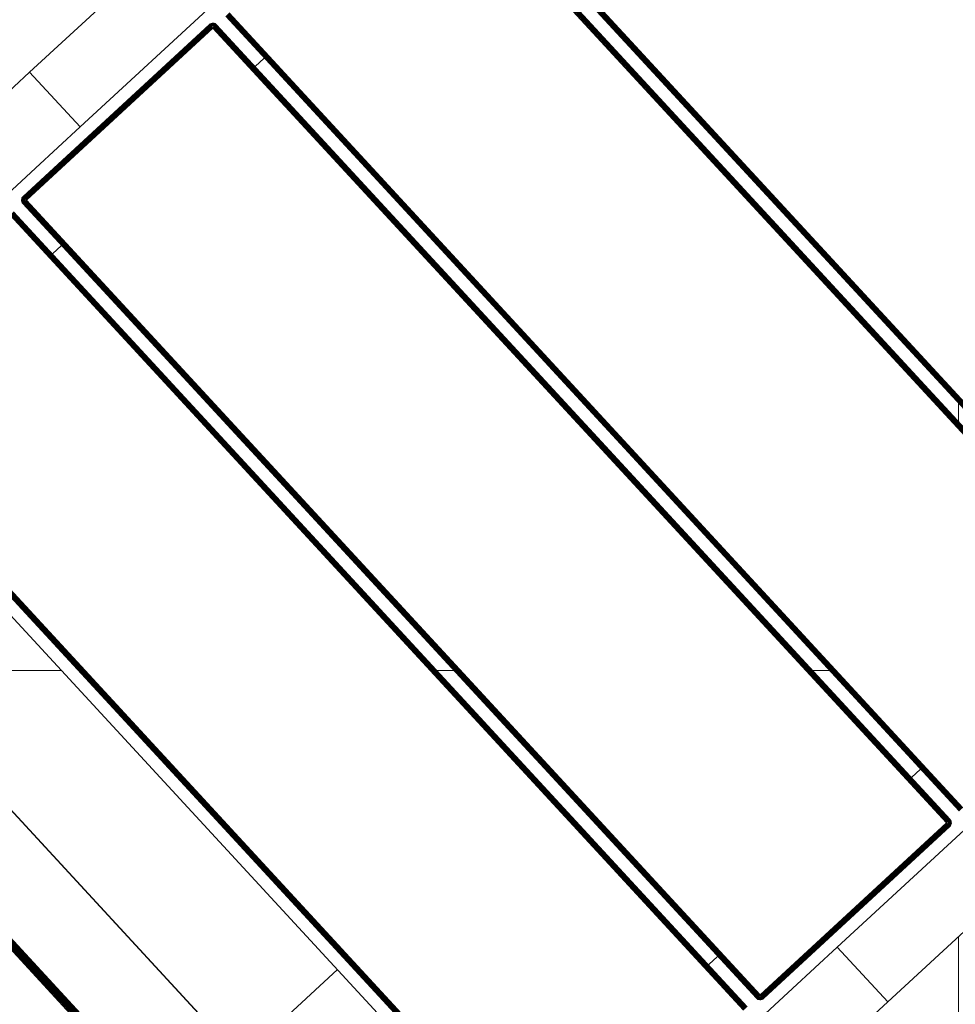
# Model space of a CAD drawing. Header units: millimetres. Extents: x -54833 to 17168, y -29122 to 68726.
# Tile 51 of 122: x -42221 to -41844, y 11149 to 11546. Entities that reach past the tile are written whole.
import ezdxf

# ---------------------------------------------------------------- set-up
doc = ezdxf.new("R2010")
doc.units = ezdxf.units.MM
for name, color, linetype, lineweight, true_color in [('Furniture-2', 7, 'Continuous', 9, 0xaaaaaa), ('Kohvikutool-1', 7, 'Continuous', 9, 0xaaaaaa), ('Surface Pattern-1', 7, 'Continuous', 9, 0x232323)]:
    doc.layers.add(name, color=color, linetype=linetype, lineweight=lineweight, true_color=true_color)

# ---------------------------------------------------------------- blocks, each defined once
blk = doc.blocks.new('MA_Kohvikultool - Kohvikutool_DWG-V84-1_ korruse plaan')
at = {"layer": 'Kohvikutool-1'}
for p, q in [((-10.89, 495), (-178.93, 495)), ((-10.89, 495), (-10.89, 465)), ((-10.89, 495), (130.89, 495)), ((-10.89, 495), (-10.89, 465)), ((-165, 15), (-165, 465)), ((-165, 465), (-35.34, 465)), ((-35.34, 465), (-10.89, 465)), ((130.89, 465), (-10.89, 465)), ((-256.23, 458), (-256.23, 22)), ((-256.14, 458), (-256.14, 22)), ((-255.72, 22), (-255.72, 458)), ((-255.36, 458), (-255.36, 22)), ((-254.98, 458), (-254.98, 22)), ((-254.58, 458), (-254.58, 22)), ((-254.19, 458), (-254.19, 22)), ((-253.83, 22), (-253.83, 458)), ((-253.54, 458), (-253.54, 22)), ((-253.31, 22), (-253.31, 458)), ((-253.15, 22), (-253.15, 458)), ((-218.18, 458), (-218.18, 22)), ((-218.09, 458), (-218.09, 22)), ((-159.97, 458), (-159.97, 22)), ((-159.86, 458), (-159.86, 22)), ((-159.67, 458), (-159.67, 22)), ((-159.41, 458), (-159.41, 22)), ((-159.09, 458), (-159.09, 22)), ((-158.74, 22), (-158.74, 458)), ((-158.36, 458), (-158.36, 22)), ((-158, 22), (-158, 458)), ((-55.75, 458), (-55.75, 22)), ((-55.39, 458), (-55.39, 22)), ((-55.01, 458), (-55.01, 22)), ((-54.66, 458), (-54.66, 22)), ((-54.34, 458), (-54.34, 22)), ((-54.08, 458), (-54.08, 22)), ((-53.89, 458), (-53.89, 22)), ((-53.78, 22), (-53.78, 458)), ((-48.72, 458.36), (-48.75, 458)), ((-48.72, 458.36), (-48.75, 458)), ((-48.75, 458), (-48.72, 458)), ((-48.61, 458.74), (-48.72, 458.36)), ((-48.61, 458.74), (-48.72, 458.36)), ((-48.68, 458.36), (-48.72, 458)), ((-48.68, 458.36), (-48.72, 458.36)), ((-48.72, 458), (-48.61, 458)), ((-48.72, 22), (-48.72, 458)), ((-48.58, 458.72), (-48.68, 458.36)), ((-48.68, 458.36), (-48.58, 458.34)), ((-48.42, 459.09), (-48.61, 458.74)), ((-48.42, 459.09), (-48.61, 458.74)), ((-48.58, 458.72), (-48.61, 458.74)), ((-48.58, 458.34), (-48.61, 458)), ((-48.61, 458), (-48.42, 458)), ((-48.61, 458), (-48.61, 22)), ((-48.4, 459.08), (-48.58, 458.72)), ((-48.48, 458.68), (-48.58, 458.72)), ((-48.58, 458.34), (-48.48, 458.68)), ((-48.58, 458.34), (-48.4, 458.3)), ((-48.48, 458.68), (-48.31, 459.02)), ((-48.31, 458.62), (-48.48, 458.68)), ((-48.16, 459.41), (-48.42, 459.09)), ((-48.16, 459.41), (-48.42, 459.09)), ((-48.4, 459.08), (-48.42, 459.09)), ((-48.4, 458.3), (-48.42, 458)), ((-48.42, 458), (-48.16, 458)), ((-48.42, 22), (-48.42, 458)), ((-48.14, 459.39), (-48.4, 459.08)), ((-48.31, 459.02), (-48.4, 459.08)), ((-48.4, 458.3), (-48.31, 458.62)), ((-48.4, 458.3), (-48.14, 458.26)), ((-48.31, 459.02), (-48.06, 459.31)), ((-48.15, 458.92), (-48.31, 459.02)), ((-48.31, 458.62), (-48.15, 458.92)), ((-48.06, 458.52), (-48.31, 458.62)), ((-47.84, 459.67), (-48.16, 459.41)), ((-47.84, 459.67), (-48.16, 459.41)), ((-48.14, 459.39), (-48.16, 459.41)), ((-48.14, 458.26), (-48.16, 458)), ((-48.16, 458), (-47.84, 458)), ((-48.16, 22), (-48.16, 458)), ((-48.15, 458.92), (-47.93, 459.18)), ((-47.93, 458.77), (-48.15, 458.92)), ((-47.83, 459.65), (-48.14, 459.39)), ((-48.06, 459.31), (-48.14, 459.39)), ((-48.14, 458.26), (-48.06, 458.52)), ((-48.14, 458.26), (-47.83, 458.2)), ((-48.06, 459.31), (-47.77, 459.56)), ((-47.93, 459.18), (-48.06, 459.31)), ((-48.06, 458.52), (-47.93, 458.77)), ((-47.77, 458.4), (-48.06, 458.52)), ((-47.93, 459.18), (-47.67, 459.4)), ((-47.75, 459), (-47.93, 459.18)), ((-47.93, 458.77), (-47.75, 459)), ((-47.67, 458.6), (-47.93, 458.77)), ((-47.49, 459.86), (-47.84, 459.67)), ((-47.49, 459.86), (-47.84, 459.67)), ((-47.83, 459.65), (-47.84, 459.67)), ((-47.83, 458.2), (-47.84, 458)), ((-47.84, 458), (-47.48, 458.07)), ((-47.84, 458), (-47.48, 458.07)), ((-47.84, 22), (-47.84, 458)), ((-47.47, 459.83), (-47.83, 459.65)), ((-47.77, 459.56), (-47.83, 459.65)), ((-47.83, 458.2), (-47.77, 458.4)), ((-47.83, 458.2), (-47.43, 458.27)), ((-47.83, 458.2), (-47.45, 458.2)), ((-47.77, 459.56), (-47.43, 459.73)), ((-47.67, 459.4), (-47.77, 459.56)), ((-47.77, 458.4), (-47.67, 458.6)), ((-47.43, 458.27), (-47.77, 458.4)), ((-47.37, 458.4), (-47.77, 458.4)), ((-47.75, 459), (-47.52, 459.18)), ((-47.52, 458.77), (-47.75, 459)), ((-47.67, 459.4), (-47.37, 459.56)), ((-47.52, 459.18), (-47.67, 459.4)), ((-47.67, 458.6), (-47.52, 458.77)), ((-47.37, 458.4), (-47.67, 458.6)), ((-47.27, 458.52), (-47.67, 458.6)), ((-47.52, 459.18), (-47.27, 459.31)), ((-47.35, 458.92), (-47.52, 459.18)), ((-47.52, 458.77), (-47.35, 458.92)), ((-47.27, 458.52), (-47.52, 458.77)), ((-47.15, 458.62), (-47.52, 458.77)), ((-47.11, 459.97), (-47.49, 459.86)), ((-47.11, 459.97), (-47.49, 459.86)), ((-47.47, 459.83), (-47.49, 459.86)), ((-47.49, 458), (-47.11, 458.03)), ((-47.49, 22), (-47.49, 458)), ((-47.11, 459.93), (-47.47, 459.83)), ((-47.43, 459.73), (-47.47, 459.83)), ((-47.43, 459.73), (-47.09, 459.83)), ((-47.37, 459.56), (-47.43, 459.73)), ((-47.37, 459.56), (-47.05, 459.65)), ((-47.27, 459.31), (-47.37, 459.56)), ((-47.35, 458.92), (-47.15, 459.02)), ((-47.15, 458.62), (-47.35, 458.92)), ((-47.02, 458.68), (-47.35, 458.92)), ((-47.27, 459.31), (-47.01, 459.39)), ((-47.15, 459.02), (-47.27, 459.31)), ((-47.15, 459.02), (-46.95, 459.08)), ((-47.02, 458.68), (-47.15, 459.02)), ((-46.88, 458.72), (-47.15, 459.02)), ((-46.75, 460), (-47.11, 459.97)), ((-46.75, 460), (-47.11, 459.97)), ((-47.11, 459.93), (-47.11, 459.97)), ((-47.11, 459.93), (-46.75, 459.97)), ((-47.09, 459.83), (-47.11, 459.93)), ((-47.11, 458.03), (-46.75, 458)), ((-47.11, 22), (-47.11, 458)), ((-47.09, 459.83), (-46.75, 459.86)), ((-47.05, 459.65), (-47.09, 459.83)), ((-47.05, 459.65), (-46.75, 459.67)), ((-47.01, 459.39), (-47.05, 459.65)), ((-47.01, 459.39), (-46.75, 459.41)), ((-46.95, 459.08), (-47.01, 459.39)), ((-46.95, 459.08), (-46.75, 459.09)), ((-46.88, 458.72), (-46.95, 459.08)), ((-46.75, 459.09), (-46.88, 458.72)), ((55.5, 460), (-46.75, 460)), ((-46.75, 460), (-46.75, 459.97)), ((55.5, 460), (-46.75, 460)), ((55.5, 459.97), (-46.75, 459.97)), ((-46.75, 459.97), (-46.75, 459.86)), ((55.5, 459.86), (-46.75, 459.86)), ((-46.75, 459.86), (-46.75, 459.67)), ((55.5, 459.67), (-46.75, 459.67)), ((-46.75, 459.67), (-46.75, 459.41)), ((55.5, 459.41), (-46.75, 459.41)), ((-46.75, 459.41), (-46.75, 459.09)), ((55.5, 459.09), (-46.75, 459.09)), ((-46.75, 459.09), (-46.75, 458.74)), ((55.5, 458.74), (-46.75, 458.74)), ((-46.75, 458.36), (-46.75, 458.74)), ((-46.75, 458.36), (55.5, 458.36)), ((-46.75, 458.36), (-46.75, 458)), ((-46.75, 458), (55.5, 458)), ((-46.75, 22), (-46.75, 458)), ((55.86, 459.97), (55.5, 460)), ((55.5, 460), (55.5, 459.97)), ((55.86, 459.97), (55.5, 460)), ((55.86, 459.93), (55.5, 459.97)), ((55.5, 459.97), (55.5, 459.86)), ((55.84, 459.83), (55.5, 459.86)), ((55.5, 459.86), (55.5, 459.67)), ((55.8, 459.65), (55.5, 459.67)), ((55.5, 459.67), (55.5, 459.41)), ((55.76, 459.39), (55.5, 459.41)), ((55.5, 459.41), (55.5, 459.09)), ((55.7, 459.08), (55.5, 459.09)), ((55.5, 459.09), (55.5, 458.74)), ((55.57, 458.73), (55.5, 458.36)), ((55.53, 458.36), (55.5, 458)), ((55.86, 458), (55.5, 458)), ((55.5, 458), (55.5, 22)), ((55.57, 458.73), (55.7, 459.08)), ((55.76, 459.39), (55.7, 459.08)), ((55.7, 459.08), (55.9, 459.02)), ((55.7, 459.08), (55.77, 458.68)), ((55.8, 459.65), (55.76, 459.39)), ((55.76, 459.39), (56.02, 459.31)), ((55.77, 458.68), (55.9, 459.02)), ((55.84, 459.83), (55.8, 459.65)), ((55.8, 459.65), (56.12, 459.56)), ((55.86, 459.93), (55.84, 459.83)), ((55.84, 459.83), (56.18, 459.73)), ((55.86, 459.93), (55.86, 459.97)), ((56.24, 459.86), (55.86, 459.97)), ((56.24, 459.86), (55.86, 459.97)), ((56.22, 459.83), (55.86, 459.93)), ((55.86, 458), (55.86, 22)), ((55.86, 458), (56.24, 458)), ((55.9, 459.02), (56.02, 459.31)), ((55.9, 459.02), (56.1, 458.92)), ((55.9, 458.62), (55.9, 459.02)), ((55.9, 458.62), (56.1, 458.92)), ((56.02, 459.31), (56.12, 459.56)), ((56.02, 459.31), (56.27, 459.18)), ((56.02, 458.52), (56.1, 458.92)), ((56.02, 458.52), (56.27, 458.77)), ((56.1, 458.92), (56.27, 459.18)), ((56.1, 458.92), (56.27, 458.77)), ((56.12, 459.56), (56.18, 459.73)), ((56.12, 459.56), (56.42, 459.4)), ((56.12, 458.4), (56.27, 458.77)), ((56.12, 458.4), (56.42, 458.6)), ((56.18, 459.73), (56.22, 459.83)), ((56.18, 459.73), (56.52, 459.56)), ((56.18, 458.27), (56.42, 458.6)), ((56.18, 458.27), (56.52, 458.4)), ((56.22, 459.83), (56.24, 459.86)), ((56.58, 459.65), (56.22, 459.83)), ((56.22, 458.13), (56.52, 458.4)), ((56.22, 458.13), (56.58, 458.2)), ((56.59, 458), (56.23, 458.07)), ((56.59, 459.67), (56.24, 459.86)), ((56.59, 459.67), (56.24, 459.86)), ((56.24, 458), (56.24, 22)), ((56.24, 458), (56.59, 458)), ((56.27, 459.18), (56.42, 459.4)), ((56.27, 459.18), (56.5, 459)), ((56.27, 458.77), (56.5, 459)), ((56.27, 458.77), (56.42, 458.6)), ((56.42, 459.4), (56.52, 459.56)), ((56.42, 459.4), (56.68, 459.18)), ((56.42, 458.6), (56.68, 458.77)), ((56.42, 458.6), (56.52, 458.4)), ((56.5, 459), (56.68, 459.18)), ((56.5, 459), (56.68, 458.77)), ((56.52, 459.56), (56.58, 459.65)), ((56.52, 459.56), (56.81, 459.31)), ((56.52, 458.4), (56.81, 458.52)), ((56.52, 458.4), (56.58, 458.2)), ((56.58, 459.65), (56.59, 459.67)), ((56.89, 459.39), (56.58, 459.65)), ((56.58, 458.2), (56.89, 458.26)), ((56.58, 458.2), (56.59, 458)), ((56.91, 459.41), (56.59, 459.67)), ((56.91, 459.41), (56.59, 459.67)), ((56.59, 458), (56.59, 22)), ((56.91, 458), (56.59, 458)), ((56.68, 459.18), (56.81, 459.31)), ((56.68, 459.18), (56.9, 458.92)), ((56.68, 458.77), (56.9, 458.92)), ((56.68, 458.77), (56.81, 458.52)), ((56.81, 459.31), (56.89, 459.39)), ((56.81, 459.31), (57.06, 459.02)), ((56.81, 458.52), (57.06, 458.62)), ((56.81, 458.52), (56.89, 458.26)), ((56.89, 459.39), (56.91, 459.41)), ((57.15, 459.08), (56.89, 459.39)), ((56.89, 458.26), (57.15, 458.3)), ((56.89, 458.26), (56.91, 458)), ((56.9, 458.92), (57.06, 459.02)), ((56.9, 458.92), (57.06, 458.62)), ((57.17, 459.09), (56.91, 459.41)), ((57.17, 459.09), (56.91, 459.41)), ((56.91, 458), (56.91, 22)), ((57.17, 458), (56.91, 458)), ((57.06, 459.02), (57.15, 459.08)), ((57.06, 459.02), (57.23, 458.68)), ((57.06, 458.62), (57.23, 458.68)), ((57.06, 458.62), (57.15, 458.3)), ((57.15, 459.08), (57.17, 459.09)), ((57.33, 458.72), (57.15, 459.08)), ((57.15, 458.3), (57.33, 458.34)), ((57.15, 458.3), (57.17, 458)), ((57.36, 458.74), (57.17, 459.09)), ((57.36, 458.74), (57.17, 459.09)), ((57.36, 458), (57.17, 458)), ((57.17, 458), (57.17, 22)), ((57.23, 458.68), (57.33, 458.72)), ((57.23, 458.68), (57.33, 458.34)), ((57.33, 458.72), (57.36, 458.74)), ((57.43, 458.36), (57.33, 458.72)), ((57.33, 458.34), (57.43, 458.36)), ((57.33, 458.34), (57.36, 458)), ((57.47, 458.36), (57.36, 458.74)), ((57.47, 458.36), (57.36, 458.74)), ((57.47, 458), (57.36, 458)), ((57.36, 458), (57.36, 22)), ((57.43, 458.36), (57.47, 458.36)), ((57.43, 458.36), (57.47, 458)), ((57.5, 458), (57.47, 458.36)), ((57.5, 458), (57.47, 458.36)), ((57.47, 22), (57.47, 458)), ((57.5, 458), (57.47, 458)), ((62.53, 22), (62.53, 458)), ((62.64, 458), (62.64, 22)), ((62.83, 22), (62.83, 458)), ((63.09, 22), (63.09, 458)), ((63.41, 22), (63.41, 458)), ((63.76, 22), (63.76, 458)), ((64.14, 22), (64.14, 458)), ((64.5, 22), (64.5, 458)), ((166.75, 458), (166.75, 22)), ((167.11, 458), (167.11, 22)), ((167.49, 458), (167.49, 22)), ((167.84, 458), (167.84, 22)), ((168.16, 458), (168.16, 22)), ((168.42, 458), (168.42, 22)), ((168.61, 458), (168.61, 22)), ((168.72, 22), (168.72, 458)), ((173.78, 458), (173.78, 22)), ((173.89, 22), (173.89, 458)), ((174.08, 22), (174.08, 458)), ((174.34, 22), (174.34, 458)), ((174.66, 22), (174.66, 458)), ((175.01, 22), (175.01, 458)), ((175.39, 22), (175.39, 458)), ((175.75, 22), (175.75, 458)), ((-46.75, 435), (-55.75, 435)), ((64.5, 435), (55.5, 435)), ((-165, 145), (-194.5, 145)), ((-55.75, 45), (-46.75, 45)), ((55.5, 45), (64.5, 45)), ((-48.75, 22), (-48.72, 21.64)), ((-48.72, 22), (-48.75, 22)), ((-48.75, 22), (-48.72, 21.64)), ((-48.68, 21.64), (-48.72, 22)), ((-48.61, 22), (-48.72, 22)), ((-48.68, 21.64), (-48.72, 21.64)), ((-48.72, 21.64), (-48.61, 21.26)), ((-48.72, 21.64), (-48.61, 21.26)), ((-48.58, 21.66), (-48.68, 21.64)), ((-48.68, 21.64), (-48.58, 21.28)), ((-48.58, 21.66), (-48.61, 22)), ((-48.42, 22), (-48.61, 22)), ((-48.58, 21.28), (-48.61, 21.26)), ((-48.61, 21.26), (-48.42, 20.91)), ((-48.61, 21.26), (-48.42, 20.91)), ((-48.4, 21.7), (-48.58, 21.66)), ((-48.48, 21.32), (-48.58, 21.66)), ((-48.48, 21.32), (-48.58, 21.28)), ((-48.58, 21.28), (-48.4, 20.92)), ((-48.31, 21.38), (-48.48, 21.32)), ((-48.31, 20.98), (-48.48, 21.32)), ((-48.4, 21.7), (-48.42, 22)), ((-48.16, 22), (-48.42, 22)), ((-48.4, 20.92), (-48.42, 20.91)), ((-48.42, 20.91), (-48.16, 20.59)), ((-48.42, 20.91), (-48.16, 20.59)), ((-48.14, 21.74), (-48.4, 21.7)), ((-48.31, 21.38), (-48.4, 21.7)), ((-48.31, 20.98), (-48.4, 20.92)), ((-48.4, 20.92), (-48.14, 20.61)), ((-48.06, 21.48), (-48.31, 21.38)), ((-48.15, 21.08), (-48.31, 21.38)), ((-48.15, 21.08), (-48.31, 20.98)), ((-48.06, 20.69), (-48.31, 20.98)), ((-48.14, 21.74), (-48.16, 22)), ((-47.84, 22), (-48.16, 22)), ((-48.14, 20.61), (-48.16, 20.59)), ((-48.16, 20.59), (-47.84, 20.33)), ((-48.16, 20.59), (-47.84, 20.33)), ((-47.93, 21.23), (-48.15, 21.08)), ((-47.93, 20.82), (-48.15, 21.08)), ((-47.83, 21.8), (-48.14, 21.74)), ((-48.06, 21.48), (-48.14, 21.74)), ((-48.06, 20.69), (-48.14, 20.61)), ((-48.14, 20.61), (-47.83, 20.35)), ((-47.77, 21.6), (-48.06, 21.48)), ((-47.93, 21.23), (-48.06, 21.48)), ((-47.93, 20.82), (-48.06, 20.69)), ((-47.77, 20.44), (-48.06, 20.69)), ((-47.67, 21.4), (-47.93, 21.23)), ((-47.75, 21), (-47.93, 21.23)), ((-47.75, 21), (-47.93, 20.82)), ((-47.67, 20.6), (-47.93, 20.82)), ((-47.83, 21.8), (-47.84, 22)), ((-47.49, 22), (-47.84, 22)), ((-47.83, 20.35), (-47.84, 20.33)), ((-47.84, 20.33), (-47.49, 20.14)), ((-47.84, 20.33), (-47.49, 20.14)), ((-47.49, 22), (-47.83, 21.8)), ((-47.47, 21.87), (-47.83, 21.8)), ((-47.77, 21.6), (-47.83, 21.8)), ((-47.77, 20.44), (-47.83, 20.35)), ((-47.83, 20.35), (-47.47, 20.17)), ((-47.47, 21.87), (-47.77, 21.6)), ((-47.43, 21.73), (-47.77, 21.6)), ((-47.67, 21.4), (-47.77, 21.6)), ((-47.67, 20.6), (-47.77, 20.44)), ((-47.43, 20.27), (-47.77, 20.44)), ((-47.52, 21.23), (-47.75, 21)), ((-47.52, 20.82), (-47.75, 21)), ((-47.43, 21.73), (-47.67, 21.4)), ((-47.37, 21.6), (-47.67, 21.4)), ((-47.52, 21.23), (-47.67, 21.4)), ((-47.52, 20.82), (-47.67, 20.6)), ((-47.37, 20.44), (-47.67, 20.6)), ((-47.37, 21.6), (-47.52, 21.23)), ((-47.27, 21.48), (-47.52, 21.23)), ((-47.35, 21.08), (-47.52, 21.23)), ((-47.35, 21.08), (-47.52, 20.82)), ((-47.27, 20.69), (-47.52, 20.82)), ((-47.47, 20.17), (-47.49, 20.14)), ((-47.49, 20.14), (-47.11, 20.03)), ((-47.49, 20.14), (-47.11, 20.03)), ((-47.11, 22), (-47.48, 21.93)), ((-47.43, 20.27), (-47.47, 20.17)), ((-47.47, 20.17), (-47.11, 20.07)), ((-47.37, 20.44), (-47.43, 20.27)), ((-47.09, 20.17), (-47.43, 20.27)), ((-47.27, 20.69), (-47.37, 20.44)), ((-47.05, 20.35), (-47.37, 20.44)), ((-47.27, 21.48), (-47.35, 21.08)), ((-47.15, 21.38), (-47.35, 21.08)), ((-47.15, 20.98), (-47.35, 21.08)), ((-47.15, 20.98), (-47.27, 20.69)), ((-47.01, 20.61), (-47.27, 20.69)), ((-47.15, 21.38), (-47.15, 20.98)), ((-47.02, 21.32), (-47.15, 20.98)), ((-46.95, 20.92), (-47.15, 20.98)), ((-47.11, 21.97), (-46.75, 22)), ((-47.11, 20.07), (-47.09, 20.17)), ((-47.11, 20.07), (-47.11, 20.03)), ((-47.11, 20.07), (-46.75, 20.03)), ((-47.11, 20.03), (-46.75, 20)), ((-47.11, 20.03), (-46.75, 20)), ((-47.09, 20.17), (-47.05, 20.35)), ((-46.75, 20.14), (-47.09, 20.17)), ((-47.05, 20.35), (-47.01, 20.61)), ((-46.75, 20.33), (-47.05, 20.35)), ((-46.95, 20.92), (-47.02, 21.32)), ((-47.01, 20.61), (-46.95, 20.92)), ((-47.01, 20.61), (-46.75, 20.59)), ((-46.95, 20.92), (-46.95, 21.3)), ((-46.95, 20.92), (-46.75, 20.91)), ((-46.75, 20.91), (-46.82, 21.27)), ((55.5, 22), (-46.75, 22)), ((-46.75, 21.64), (-46.75, 22)), ((-46.75, 21.64), (55.5, 21.64)), ((-46.75, 21.64), (-46.75, 21.26)), ((55.5, 21.26), (-46.75, 21.26)), ((-46.75, 20.91), (-46.75, 21.26)), ((-46.75, 20.91), (55.5, 20.91)), ((-46.75, 20.91), (-46.75, 20.59)), ((-46.75, 20.59), (55.5, 20.59)), ((-46.75, 20.59), (-46.75, 20.33)), ((-46.75, 20.33), (55.5, 20.33)), ((-46.75, 20.33), (-46.75, 20.14)), ((-46.75, 20.14), (55.5, 20.14)), ((-46.75, 20.14), (-46.75, 20.03)), ((-46.75, 20.03), (55.5, 20.03)), ((-46.75, 20.03), (-46.75, 20)), ((-46.75, 20), (55.5, 20)), ((55.5, 20), (-46.75, 20)), ((55.5, 22), (55.86, 22)), ((55.53, 21.64), (55.5, 22)), ((55.57, 21.27), (55.5, 21.64)), ((55.5, 21.26), (55.5, 20.91)), ((55.5, 20.91), (55.7, 20.92)), ((55.5, 20.91), (55.5, 20.59)), ((55.5, 20.59), (55.76, 20.61)), ((55.5, 20.59), (55.5, 20.33)), ((55.5, 20.33), (55.8, 20.35)), ((55.5, 20.33), (55.5, 20.14)), ((55.5, 20.14), (55.84, 20.17)), ((55.5, 20.14), (55.5, 20.03)), ((55.86, 20.07), (55.5, 20.03)), ((55.5, 20.03), (55.5, 20)), ((55.5, 20), (55.86, 20.03)), ((55.86, 20.03), (55.5, 20)), ((55.57, 21.27), (55.7, 20.92)), ((55.63, 21.28), (55.9, 20.98)), ((55.7, 20.92), (55.63, 21.28)), ((55.9, 20.98), (55.7, 20.92)), ((55.7, 20.92), (55.76, 20.61)), ((56.02, 20.69), (55.76, 20.61)), ((55.76, 20.61), (55.8, 20.35)), ((55.77, 21.32), (56.1, 21.08)), ((55.77, 21.32), (55.9, 20.98)), ((56.12, 20.44), (55.8, 20.35)), ((55.8, 20.35), (55.84, 20.17)), ((56.18, 20.27), (55.84, 20.17)), ((55.84, 20.17), (55.86, 20.07)), ((55.86, 22), (56.24, 22)), ((55.86, 20.07), (56.22, 20.17)), ((55.86, 20.03), (56.24, 20.14)), ((56.24, 20.14), (55.86, 20.03)), ((55.86, 20.03), (55.86, 20.07)), ((55.9, 21.38), (56.27, 21.23)), ((55.9, 21.38), (56.1, 21.08)), ((56.1, 21.08), (55.9, 20.98)), ((55.9, 20.98), (56.02, 20.69)), ((56.02, 21.48), (56.42, 21.4)), ((56.02, 21.48), (56.27, 21.23)), ((56.27, 20.82), (56.02, 20.69)), ((56.02, 20.69), (56.12, 20.44)), ((56.27, 21.23), (56.1, 21.08)), ((56.1, 21.08), (56.27, 20.82)), ((56.12, 21.6), (56.52, 21.6)), ((56.12, 21.6), (56.42, 21.4)), ((56.42, 20.6), (56.12, 20.44)), ((56.12, 20.44), (56.18, 20.27)), ((56.58, 21.8), (56.18, 21.73)), ((56.18, 21.73), (56.52, 21.6)), ((56.52, 20.44), (56.18, 20.27)), ((56.18, 20.27), (56.22, 20.17)), ((56.22, 20.17), (56.58, 20.35)), ((56.24, 20.14), (56.22, 20.17)), ((56.24, 22), (56.59, 22)), ((56.24, 22), (56.58, 21.8)), ((56.24, 20.14), (56.59, 20.33)), ((56.59, 20.33), (56.24, 20.14)), ((56.42, 21.4), (56.27, 21.23)), ((56.27, 21.23), (56.5, 21)), ((56.5, 21), (56.27, 20.82)), ((56.27, 20.82), (56.42, 20.6)), ((56.52, 21.6), (56.42, 21.4)), ((56.42, 21.4), (56.68, 21.23)), ((56.68, 20.82), (56.42, 20.6)), ((56.42, 20.6), (56.52, 20.44)), ((56.68, 21.23), (56.5, 21)), ((56.5, 21), (56.68, 20.82)), ((56.58, 21.8), (56.52, 21.6)), ((56.52, 21.6), (56.81, 21.48)), ((56.81, 20.69), (56.52, 20.44)), ((56.52, 20.44), (56.58, 20.35)), ((56.59, 22), (56.58, 21.8)), ((56.89, 21.74), (56.58, 21.8)), ((56.58, 20.35), (56.89, 20.61)), ((56.59, 20.33), (56.58, 20.35)), ((56.59, 22), (56.91, 22)), ((56.59, 20.33), (56.91, 20.59)), ((56.91, 20.59), (56.59, 20.33)), ((56.81, 21.48), (56.68, 21.23)), ((56.68, 21.23), (56.9, 21.08)), ((56.9, 21.08), (56.68, 20.82)), ((56.68, 20.82), (56.81, 20.69)), ((56.89, 21.74), (56.81, 21.48)), ((56.81, 21.48), (57.06, 21.38)), ((57.06, 20.98), (56.81, 20.69)), ((56.81, 20.69), (56.89, 20.61)), ((56.91, 22), (56.89, 21.74)), ((57.15, 21.7), (56.89, 21.74)), ((56.89, 20.61), (57.15, 20.92)), ((56.91, 20.59), (56.89, 20.61)), ((57.06, 21.38), (56.9, 21.08)), ((56.9, 21.08), (57.06, 20.98)), ((56.91, 22), (57.17, 22)), ((56.91, 20.59), (57.17, 20.91)), ((57.17, 20.91), (56.91, 20.59)), ((57.15, 21.7), (57.06, 21.38)), ((57.06, 21.38), (57.23, 21.32)), ((57.23, 21.32), (57.06, 20.98)), ((57.06, 20.98), (57.15, 20.92)), ((57.17, 22), (57.15, 21.7)), ((57.33, 21.66), (57.15, 21.7)), ((57.15, 20.92), (57.33, 21.28)), ((57.17, 20.91), (57.15, 20.92)), ((57.17, 22), (57.36, 22)), ((57.17, 20.91), (57.36, 21.26)), ((57.36, 21.26), (57.17, 20.91)), ((57.33, 21.66), (57.23, 21.32)), ((57.23, 21.32), (57.33, 21.28)), ((57.36, 22), (57.33, 21.66)), ((57.43, 21.64), (57.33, 21.66)), ((57.33, 21.28), (57.43, 21.64)), ((57.36, 21.26), (57.33, 21.28)), ((57.36, 22), (57.47, 22)), ((57.36, 21.26), (57.47, 21.64)), ((57.47, 21.64), (57.36, 21.26)), ((57.47, 22), (57.43, 21.64)), ((57.47, 21.64), (57.43, 21.64)), ((57.47, 22), (57.5, 22)), ((57.47, 21.64), (57.5, 22)), ((57.5, 22), (57.47, 21.64)), ((-35.34, 15), (-165, 15)), ((-10.89, 15), (-35.34, 15)), ((130.89, 15), (-10.89, 15)), ((-10.89, 15), (-10.89, -15)), ((-10.89, -15), (-10.89, 15)), ((-10.89, -15), (-178.93, -15)), ((-10.89, -15), (130.89, -15))]:
    blk.add_line(p, q, dxfattribs=at)
blk = doc.blocks.new('MA_Kohvikultool - MA_Kohvikultool-V85-1_ korruse plaan')
blk.add_blockref('MA_Kohvikultool - Kohvikutool_DWG-V84-1_ korruse plaan', (111.57, -216.07))

msp = doc.modelspace()

# ---------------------------------------------------------------- hatches: boundary and pattern name
at = {"layer": 'Surface Pattern-1'}
h = msp.add_hatch(dxfattribs=at)
h.set_pattern_fill('FP_32', color=256, style=0, pattern_type=2)
h.set_pattern_definition([(270, (-41243.1, 7083), (600, 4e-14), []), (0, (-41243.1, 7083), (0, 600), [])])
h.paths.add_polyline_path([(-38793.29, 7685.8), (-37024.9, 11222.34), (-41583.52, 14657.51), (-42590, 14657.51), (-42590, 9948.51), (-40511.02, 9948.51), (-38798.43, 7692.57)])
h.paths.add_polyline_path([(-38545.68, 9194.95), (-38605.77, 9366.85), (-38600.42, 9368.77), (-38604.27, 9384.91), (-38518.41, 9415.62), (-38536.29, 9465.61), (-38630.45, 9431.93), (-38626.86, 9421.88), (-38655.1, 9411.77), (-38813.7, 9855.63), (-38785.61, 9865.68), (-38782.02, 9855.63), (-38358.32, 10007.2), (-38361.91, 10017.25), (-38333.66, 10027.35), (-38176.1, 9583.13), (-38203.15, 9573.45), (-38206.74, 9583.5), (-38300.9, 9549.81), (-38283.02, 9499.83), (-38195.42, 9531.06), (-38189.9, 9515.62), (-38183.31, 9517.98), (-38123.21, 9346.08), (-38544.66, 9195.32)])
h.paths.add_polyline_path([(-38530.38, 9241.26), (-38163.33, 9373.07), (-38173.11, 9400.4), (-38540.32, 9269.04), (-38531.4, 9244.11)])
h.paths.add_polyline_path([(-38490.16, 9425.73), (-38312.04, 9491.89), (-38329.15, 9539.71), (-38508.05, 9475.71), (-38490.21, 9425.84)])
h.paths.add_polyline_path([(-38639.66, 9546.75), (-38272.45, 9678.11), (-38274.16, 9682.88), (-38641.37, 9551.52)])
h.paths.add_polyline_path([(-38677.13, 9651.5), (-38309.92, 9782.86), (-38311.63, 9787.63), (-38678.84, 9656.27)])
h.paths.add_polyline_path([(-38714.61, 9756.25), (-38347.4, 9887.61), (-38351.2, 9891.63), (-38716.31, 9761.02)])
h.paths.add_polyline_path([(-39881.29, 9798.3), (-40031.09, 10222.64), (-39860.96, 10282.1), (-39859.04, 10276.75), (-39842.9, 10280.6), (-39812.19, 10194.74), (-39762.2, 10212.62), (-39795.89, 10306.78), (-39805.93, 10303.19), (-39816.04, 10331.43), (-39372.18, 10490.03), (-39362.14, 10461.95), (-39372.18, 10458.35), (-39220.61, 10034.65), (-39210.56, 10038.24), (-39200.46, 10009.99), (-39644.32, 9851.4), (-39654.36, 9879.48), (-39644.32, 9883.08), (-39678, 9977.23), (-39727.98, 9959.35), (-39696.75, 9871.75), (-39712.19, 9866.23), (-39709.83, 9859.64), (-39879.93, 9798.79)])
h.paths.add_polyline_path([(-39855.19, 9839.5), (-39827.41, 9849.44), (-39958.78, 10216.65), (-39986.55, 10206.71), (-39855.58, 9840.6)])
h.paths.add_polyline_path([(-39040.93, 9906.73), (-39347.19, 10753.02), (-38503.73, 11060.6), (-38195.4, 10215.06), (-39039.74, 9907.16)])
h.paths.add_polyline_path([(-39549.7, 9948.78), (-39544.93, 9950.49), (-39676.29, 10317.7), (-39680.31, 10313.89), (-39555.12, 9963.94)])
h.paths.add_polyline_path([(-38961.96, 9967.46), (-38956.67, 9969.38), (-39095.43, 10349.87), (-39100.71, 10347.95), (-39010.39, 10100.28)])
h.paths.add_polyline_path([(-39444.95, 9986.26), (-39440.18, 9987.96), (-39571.54, 10355.17), (-39576.31, 10353.47), (-39468.32, 10051.58)])
h.paths.add_polyline_path([(-39738.09, 9987.6), (-39688.1, 10005.48), (-39752.1, 10184.38), (-39802, 10166.25), (-39740.93, 9995.54)])
h.paths.add_polyline_path([(-38867.42, 10001.93), (-38862.14, 10003.86), (-39000.89, 10384.35), (-39006.17, 10382.42), (-38870.15, 10009.41)])
h.paths.add_polyline_path([(-39340.2, 10023.73), (-39336.19, 10027.54), (-39466.79, 10392.65), (-39471.57, 10390.94), (-39341.57, 10027.54)])
h.paths.add_polyline_path([(-38772.89, 10036.4), (-38767.6, 10038.33), (-38906.35, 10418.82), (-38911.64, 10416.89), (-38796.18, 10100.28)])
h.paths.add_polyline_path([(-38678.35, 10070.88), (-38673.07, 10072.8), (-38811.82, 10453.3), (-38817.1, 10451.37), (-38681.08, 10078.36)])
h.paths.add_polyline_path([(-38583.82, 10105.35), (-38578.53, 10107.28), (-38717.28, 10487.77), (-38722.57, 10485.84), (-38586.55, 10112.83)])
h.paths.add_polyline_path([(-38489.28, 10139.83), (-38484, 10141.75), (-38622.75, 10522.24), (-38628.03, 10520.32), (-38492.01, 10147.31)])
h.paths.add_polyline_path([(-38394.75, 10174.3), (-38389.46, 10176.23), (-38528.21, 10556.72), (-38533.5, 10554.79), (-38397.47, 10181.78)])
h.paths.add_polyline_path([(-38300.21, 10208.77), (-38233.86, 10232.97), (-38374.74, 10612.68), (-38438.96, 10589.26), (-38302.5, 10215.06)])
h.paths.add_polyline_path([(-38127.08, 10354.22), (-38137.18, 10382.47), (-38127.13, 10386.06), (-38278.7, 10809.77), (-38288.75, 10806.18), (-38298.86, 10834.42), (-37855, 10993.02), (-37844.95, 10964.93), (-37855, 10961.34), (-37821.32, 10867.18), (-37771.33, 10885.07), (-37802.57, 10972.66), (-37787.13, 10978.19), (-37789.48, 10984.78), (-37617.58, 11044.87), (-37468.22, 10621.78), (-37638.46, 10562.61), (-37640.27, 10567.66), (-37656.41, 10563.82), (-37687.12, 10649.67), (-37737.11, 10631.79), (-37703.43, 10537.64), (-37693.38, 10541.23), (-37683.28, 10512.98), (-38108.99, 10360.69)])
h.paths.add_polyline_path([(-39110.99, 10376.13), (-39105.7, 10378.06), (-39244.46, 10758.55), (-39249.67, 10756.42), (-39130.03, 10428.35)])
h.paths.add_polyline_path([(-39016.45, 10410.61), (-39011.17, 10412.53), (-39149.92, 10793.02), (-39155.2, 10791.1), (-39022.92, 10428.35)])
h.paths.add_polyline_path([(-38921.92, 10445.08), (-38916.63, 10447.01), (-39055.38, 10827.5), (-39060.67, 10825.57), (-38928.44, 10462.96)])
h.paths.add_polyline_path([(-38032.52, 10451.77), (-38027.75, 10453.48), (-38159.11, 10820.69), (-38163.13, 10816.88), (-38037.94, 10466.93)])
h.paths.add_polyline_path([(-38827.38, 10479.55), (-38822.1, 10481.48), (-38960.85, 10861.97), (-38966.13, 10860.04), (-38831.46, 10490.74)])
h.paths.add_polyline_path([(-37927.77, 10489.24), (-37923, 10490.95), (-38054.36, 10858.16), (-38059.13, 10856.46), (-37933.19, 10504.4)])
h.paths.add_polyline_path([(-38732.85, 10514.03), (-38727.56, 10515.95), (-38866.31, 10896.44), (-38871.6, 10894.52), (-38748.16, 10556.02)])
h.paths.add_polyline_path([(-37823.02, 10526.72), (-37819, 10530.52), (-37949.61, 10895.63), (-37954.38, 10893.93), (-37824.38, 10530.52)])
h.paths.add_polyline_path([(-38638.31, 10548.5), (-38633.03, 10550.43), (-38771.78, 10930.92), (-38777.06, 10928.99), (-38641.05, 10556.02)])
h.paths.add_polyline_path([(-38543.78, 10582.97), (-38538.49, 10584.9), (-38677.24, 10965.39), (-38682.53, 10963.46), (-38560.93, 10630.02)])
h.paths.add_polyline_path([(-38449.24, 10617.45), (-38382.89, 10641.64), (-38521.64, 11022.13), (-38587.99, 10997.94), (-38453.82, 10630.02)])
h.paths.add_polyline_path([(-37540.54, 10627.77), (-37512.76, 10637.7), (-37644.57, 11004.76), (-37671.9, 10994.98), (-37543.73, 10636.68)])
h.paths.add_polyline_path([(-37747.22, 10660.04), (-37697.32, 10678.17), (-37763.39, 10856.04), (-37811.21, 10838.94), (-37750.77, 10669.97)])
h.paths.add_polyline_path([(-42189.74, 10896.58), (-42493.57, 11228.53), (-42359.78, 11349.3), (-42356.39, 11345.62), (-42344.21, 11356.75), (-42279.86, 11289.7), (-42242.18, 11324.48), (-42310.01, 11397.96), (-42320.25, 11388.51), (-42340.59, 11410.56), (-41989.45, 11734.67), (-41969.1, 11712.62), (-41979.33, 11703.17), (-41674.12, 11372.5), (-41663.89, 11381.95), (-41643.54, 11359.9), (-41994.69, 11035.79), (-42015.03, 11057.84), (-42004.8, 11067.29), (-42074.32, 11139.2), (-42110.06, 11103.06), (-42049.9, 11035.18), (-42059.17, 11023.6), (-42057.41, 11018.73), (-42189.21, 10897.07)])
h.paths.add_polyline_path([(-39158.09, 10928.96), (-39316.85, 11372.75), (-39288.6, 11382.86), (-39285.01, 11372.81), (-39190.85, 11406.49), (-39208.73, 11456.48), (-39296.33, 11425.24), (-39301.85, 11440.69), (-39308.45, 11438.33), (-39368.54, 11610.23), (-38945.44, 11759.59), (-38885.98, 11589.45), (-38891.33, 11587.54), (-38887.49, 11571.4), (-38973.34, 11540.69), (-38955.46, 11490.7), (-38861.3, 11524.38), (-38864.9, 11534.43), (-38836.65, 11544.53), (-38678.06, 11100.68), (-38706.14, 11090.63), (-38709.73, 11100.68), (-39133.44, 10949.11), (-39129.84, 10939.06), (-39158.01, 10928.99)])
h.paths.add_polyline_path([(-42181.83, 10944.71), (-42160.16, 10964.72), (-42426.24, 11249.85), (-42446.1, 11231.02), (-42182.36, 10945.28)])
h.paths.add_polyline_path([(-39142.65, 11063.93), (-38775.44, 11195.29), (-38777.15, 11200.06), (-39144.36, 11068.7)])
h.paths.add_polyline_path([(-42131.98, 11126.81), (-42092.97, 11162.81), (-42221.84, 11302.43), (-42259.27, 11264.72), (-42133.12, 11128.04)])
h.paths.add_polyline_path([(-41943.42, 11164.76), (-41939.7, 11168.2), (-42204.21, 11454.79), (-42207.94, 11451.35), (-41949.93, 11171.81)])
h.paths.add_polyline_path([(-39180.12, 11168.68), (-38812.91, 11300.04), (-38814.62, 11304.81), (-39181.83, 11173.45)])
h.paths.add_polyline_path([(-41861.67, 11240.22), (-41857.95, 11243.66), (-42122.46, 11530.24), (-42126.19, 11526.8), (-41873.21, 11252.72)])
h.paths.add_polyline_path([(-39217.59, 11273.43), (-38850.38, 11404.79), (-38854.19, 11408.81), (-39219.3, 11278.2)])
h.paths.add_polyline_path([(-41779.92, 11315.67), (-41776.2, 11319.11), (-42040.71, 11605.7), (-42044.44, 11602.26), (-41787.37, 11323.75)])
h.paths.add_polyline_path([(-39162.61, 11416.6), (-38983.71, 11480.6), (-39003.71, 11529.82), (-39179.71, 11464.42), (-39162.79, 11417.12)])
h.paths.add_polyline_path([(-39318.65, 11555.91), (-38951.44, 11687.27), (-38961.37, 11715.05), (-39328.42, 11583.24), (-39320.93, 11562.28)])
h.paths.add_polyline_path([(-42432.23, 11815.94), (-42534.86, 11817.94), (-42532.86, 12715.94), (-41634.86, 12715.94), (-41634.86, 11815.94), (-42429.21, 11815.94)])
h.paths.add_polyline_path([(-41931.15, 11845.94), (-41931.11, 11845.94), (-41931.11, 12250.94), (-41936.73, 12250.94), (-41936.73, 11845.94)])
h.paths.add_polyline_path([(-41735.48, 11845.94), (-41664.86, 11845.94), (-41664.86, 12250.94), (-41735.48, 12250.94)])
h.paths.add_polyline_path([(-42434.23, 11845.94), (-42434.23, 12250.94), (-42439.86, 12250.94), (-42439.86, 11845.94)])
h.paths.add_polyline_path([(-41836.11, 11845.94), (-41830.48, 11845.94), (-41830.48, 12250.94), (-41836.11, 12250.94), (-41836.11, 12068.7)])
h.paths.add_polyline_path([(-42031.73, 11845.94), (-42031.73, 12250.94), (-42037.36, 12250.94), (-42037.36, 11845.94)])
h.paths.add_polyline_path([(-42132.36, 11845.94), (-42132.36, 12250.94), (-42137.98, 12250.94), (-42137.98, 11845.94)])
h.paths.add_polyline_path([(-42232.98, 11845.94), (-42232.98, 12250.94), (-42238.61, 12250.94), (-42238.61, 11845.94)])
h.paths.add_polyline_path([(-42339.23, 11845.94), (-42333.61, 11845.94), (-42333.61, 12250.94), (-42339.23, 12250.94), (-42339.23, 12068.7)])
h.paths.add_polyline_path([(-39869.91, 12045.94), (-39922.66, 12050.37), (-39958.61, 12057.7), (-39987.07, 12066.59), (-40024.85, 12082.4), (-40049.17, 12095.82), (-40080.28, 12116.6), (-40107, 12138.99), (-40129.36, 12161.6), (-40151.12, 12188.1), (-40173.71, 12222.56), (-40185.85, 12246.22), (-40199.29, 12278.63), (-40210.06, 12314.73), (-40216.91, 12351.82), (-40219.21, 12380.61), (-40218.98, 12417.73), (-40215.56, 12448.6), (-40207.79, 12486.33), (-40199.34, 12513), (-40186.16, 12545.18), (-40167.44, 12579.57), (-40149.94, 12605.38), (-40129.54, 12630.05), (-40104.42, 12655.22), (-40077.83, 12677.05), (-40043.37, 12699.64), (-40015.2, 12713.93), (-39984.98, 12726.05), (-39952.03, 12735.78), (-39918.08, 12742.25), (-39885.78, 12745.12), (-39848.2, 12744.91), (-39816.08, 12741.3), (-39781.4, 12734.17), (-39751.22, 12724.67), (-39715.15, 12709.46), (-39690.83, 12696.04), (-39659.72, 12675.26), (-39633, 12652.87), (-39610.64, 12630.27), (-39588.88, 12603.77), (-39566.29, 12569.3), (-39554.15, 12545.64), (-39540.71, 12513.23), (-39529.95, 12477.13), (-39523.33, 12441.29), (-39520.75, 12411.25), (-39521.12, 12373.09), (-39524.45, 12342.98), (-39532.21, 12305.55), (-39540.66, 12278.86), (-39553.84, 12246.69), (-39572.56, 12212.29), (-39590.06, 12186.48), (-39610.46, 12161.81), (-39635.58, 12136.64), (-39662.17, 12114.82), (-39696.63, 12092.22), (-39723.9, 12078.36), (-39755.02, 12065.82), (-39787.99, 12056.09), (-39826.04, 12048.99), (-39854.06, 12046.75), (-39869.9, 12045.94)])
h.paths.add_polyline_path([(-39869.91, 12085.94), (-39888.01, 12086.96), (-39877.19, 12086.28)])
h.paths.add_polyline_path([(-39854.06, 12086.75), (-39816.08, 12090.91), (-39785.53, 12097.86), (-39826.04, 12089.52), (-39852.01, 12086.95)])
h.paths.add_polyline_path([(-39916.33, 12089.82), (-39967.93, 12102.47), (-39920.57, 12090.44)])
h.paths.add_polyline_path([(-39975.21, 12104.77), (-40023.23, 12127.16), (-39981.23, 12106.91)])
h.paths.add_polyline_path([(-39736.93, 12116.4), (-39703.93, 12134.48), (-39679.9, 12151.39), (-39711.02, 12130.23), (-39731.8, 12119.14)])
h.paths.add_polyline_path([(-40029.78, 12130.76), (-40071.63, 12161.34), (-40033.84, 12133.19), (-40032.72, 12132.52)])
h.paths.add_polyline_path([(-40099.8, 12188.46), (-40131.75, 12231.03), (-40146.79, 12257.73), (-40122.55, 12216.66), (-40100.92, 12189.7)])
h.paths.add_polyline_path([(-39640.04, 12188.65), (-39616.65, 12217.73), (-39638.63, 12190.37)])
h.paths.add_polyline_path([(-39603.84, 12237.81), (-39586.74, 12270.61), (-39601.23, 12242.7)])
h.paths.add_polyline_path([(-41735.48, 12280.94), (-41664.86, 12280.94), (-41664.86, 12685.94), (-41735.48, 12685.94), (-41735.48, 12396.77)])
h.paths.add_polyline_path([(-41836.11, 12280.94), (-41830.48, 12280.94), (-41830.48, 12685.94), (-41836.11, 12685.94), (-41836.11, 12396.77)])
h.paths.add_polyline_path([(-42232.98, 12280.94), (-42232.98, 12685.94), (-42238.61, 12685.94), (-42238.61, 12280.94)])
h.paths.add_polyline_path([(-41936.73, 12280.94), (-41931.11, 12280.94), (-41931.11, 12685.94), (-41936.73, 12685.94), (-41936.73, 12396.77)])
h.paths.add_polyline_path([(-42434.23, 12280.94), (-42434.23, 12685.94), (-42439.86, 12685.94), (-42439.86, 12280.94)])
h.paths.add_polyline_path([(-42032.24, 12280.94), (-42031.73, 12280.94), (-42031.73, 12685.94), (-42037.36, 12685.94), (-42037.36, 12280.94)])
h.paths.add_polyline_path([(-42132.36, 12280.94), (-42132.36, 12685.94), (-42137.98, 12685.94), (-42137.98, 12280.94)])
h.paths.add_polyline_path([(-42333.61, 12280.94), (-42333.61, 12685.94), (-42339.23, 12685.94), (-42339.23, 12280.94)])
h.paths.add_polyline_path([(-40161.66, 12292.04), (-40174.72, 12342.64), (-40178.41, 12372.21), (-40171.49, 12325.21), (-40161.79, 12292.41)])
h.paths.add_polyline_path([(-39578.22, 12292.47), (-39567.29, 12330.09), (-39562.61, 12357.98), (-39571.19, 12315.59), (-39577.97, 12293.27)])
h.paths.add_polyline_path([(-39560.76, 12380.61), (-39560.75, 12380.7), (-39561.11, 12418.64), (-39560.76, 12380.7)])
h.paths.add_polyline_path([(-40179.24, 12381.13), (-40177.11, 12432.84), (-40179.55, 12387.08)])
h.paths.add_polyline_path([(-39563.78, 12441.69), (-39571.32, 12477.95), (-39564.83, 12446.98)])
h.paths.add_polyline_path([(-40176.11, 12442.24), (-40163.47, 12493.86), (-40175.49, 12446.5)])
h.paths.add_polyline_path([(-40161.16, 12501.14), (-40138.77, 12549.17), (-40159.02, 12507.16)])
h.paths.add_polyline_path([(-39590.46, 12528.99), (-39608.55, 12562), (-39625.46, 12586.03), (-39604.3, 12554.91), (-39593.21, 12534.14)])
h.paths.add_polyline_path([(-40135.17, 12555.71), (-40104.59, 12597.56), (-40132.66, 12559.9)])
h.paths.add_polyline_path([(-40077.47, 12625.73), (-40035.35, 12657.38), (-40008.2, 12672.72), (-40049.27, 12648.48), (-40074.01, 12628.86)])
h.paths.add_polyline_path([(-39662.72, 12625.89), (-39691.8, 12649.28), (-39666.39, 12628.89)])
h.paths.add_polyline_path([(-39711.88, 12662.09), (-39744.67, 12679.19), (-39716.77, 12664.7)])
h.paths.add_polyline_path([(-39973.89, 12687.59), (-39922.03, 12700.9), (-39893.72, 12704.34), (-39940.72, 12697.42), (-39969.07, 12689.31)])
h.paths.add_polyline_path([(-39766.53, 12687.71), (-39804.22, 12698.67), (-39770.59, 12688.95)])
h.paths.add_polyline_path([(-39825, 12702.24), (-39862.66, 12705.59), (-39825.21, 12702.26)])
h.paths.add_polyline_path([(-42024.12, 12748.72), (-42348.23, 13099.87), (-42326.18, 13120.22), (-42316.73, 13109.98), (-42244.82, 13179.51), (-42280.96, 13215.24), (-42348.84, 13155.09), (-42360.42, 13164.35), (-42365.29, 13162.59), (-42487.44, 13294.92), (-42155.49, 13598.75), (-42034.72, 13464.97), (-42038.4, 13461.58), (-42027.27, 13449.4), (-42094.32, 13385.04), (-42059.54, 13347.37), (-41986.06, 13415.19), (-41995.51, 13425.43), (-41973.46, 13445.78), (-41649.36, 13094.63), (-41671.4, 13074.28), (-41680.85, 13084.52), (-42011.52, 12779.31), (-42002.07, 12769.07), (-42011.52, 12760.35)])
h.paths.add_polyline_path([(-42064.91, 12881.38), (-41778.33, 13145.9), (-41781.76, 13149.62), (-42068.35, 12885.1)])
h.paths.add_polyline_path([(-42140.37, 12963.13), (-41853.78, 13227.65), (-41857.22, 13231.37), (-42143.8, 12966.85)])
h.paths.add_polyline_path([(-42215.82, 13044.88), (-41929.24, 13309.4), (-41932.67, 13313.12), (-42219.26, 13048.6)])
h.paths.add_polyline_path([(-42221.21, 13198.15), (-42081.59, 13327.02), (-42119.3, 13364.46), (-42255.72, 13235.54), (-42229.8, 13207.47)])
h.paths.add_polyline_path([(-42419.3, 13265.34), (-42134.17, 13531.42), (-42153, 13551.28), (-42439.31, 13287.02), (-42423, 13269.34)])

# ---------------------------------------------------------------- block references
at = {"layer": 'Furniture-2', "rotation": 42.70695171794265}
msp.add_blockref('MA_Kohvikultool - MA_Kohvikultool-V85-1_ korruse plaan', (-42101.91, 11251.28), dxfattribs=at)

doc.saveas('drawing.dxf')
